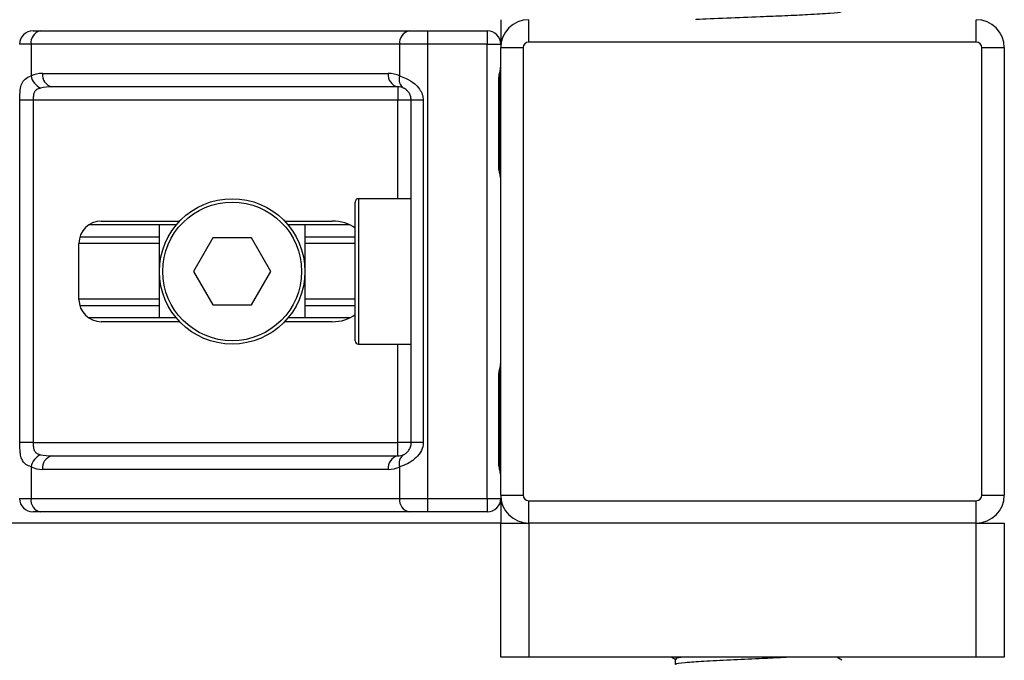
# Model space of a CAD drawing. Header units: millimetres. Extents: x 0 to 420, y 0 to 297.
# Tile 29 of 81: x 175.64 to 185.95, y 180.77 to 187.48. Entities that reach past the tile are written whole.
import ezdxf

# ---------------------------------------------------------------- set-up
doc = ezdxf.new("R2010")
doc.units = ezdxf.units.MM

msp = doc.modelspace()

# ---------------------------------------------------------------- linework, layer by layer
at = {"color": 7, "linetype": 'Continuous', "lineweight": 25}
for p, q in [((180.6788, 187.4775), (180.6788, 187.2196)), ((180.9717, 187.2431), (180.9717, 187.4775)), ((185.6592, 187.2431), (185.6592, 187.4775)), ((175.7803, 187.3603), (175.8592, 187.3603)), ((175.8592, 187.3603), (179.7206, 187.3603)), ((179.7206, 187.3603), (179.9111, 187.3603)), ((179.9111, 187.3603), (179.9111, 187.2196)), ((179.9111, 187.3603), (180.5381, 187.3603)), ((180.5381, 187.3603), (180.5381, 187.2196)), ((175.7598, 187.2196), (175.6397, 187.2196)), ((179.6211, 187.2196), (175.7598, 187.2196)), ((175.7598, 187.2196), (175.7598, 186.8881)), ((179.9111, 187.2196), (179.6211, 187.2196)), ((179.6211, 186.8881), (179.6211, 187.2196)), ((180.5381, 187.2196), (179.9111, 187.2196)), ((179.9111, 187.2196), (179.9111, 182.4618)), ((180.5381, 187.2196), (180.6788, 187.2196)), ((180.5381, 182.4618), (180.5381, 187.2196)), ((180.6788, 187.1845), (180.9131, 187.1845)), ((180.6788, 182.497), (180.6788, 187.1845)), ((180.9131, 187.1845), (180.9131, 182.497)), ((185.6592, 187.2431), (180.9717, 187.2431)), ((185.7178, 182.497), (185.7178, 187.1845)), ((185.7178, 187.1845), (185.9522, 187.1845)), ((185.9522, 187.1845), (185.9522, 182.497)), ((175.8797, 186.915), (179.5012, 186.915)), ((179.6006, 186.7743), (175.9792, 186.7743)), ((179.6006, 186.7743), (179.6006, 186.6337)), ((180.6572, 185.954), (180.6572, 186.8329)), ((180.6662, 186.8329), (180.6572, 186.8329)), ((180.6662, 185.954), (180.6662, 186.8329)), ((175.6421, 183.0478), (175.6421, 186.6337)), ((175.7819, 186.6337), (175.6421, 186.6337)), ((179.6006, 186.6337), (175.7819, 186.6337)), ((175.7819, 186.6337), (175.7819, 183.0478)), ((179.7412, 186.6337), (179.6006, 186.6337)), ((179.6006, 185.6024), (179.6006, 186.6337)), ((179.8666, 186.6337), (179.7412, 186.6337)), ((179.7412, 183.0478), (179.7412, 186.6337)), ((179.8666, 186.6337), (179.8666, 183.0478)), ((180.6662, 185.954), (180.6572, 185.954)), ((179.1553, 184.1142), (179.1553, 185.5673)), ((179.7412, 185.6024), (179.1905, 185.6024)), ((179.1905, 185.6024), (179.1905, 184.079)), ((177.28, 185.3271), (176.3629, 185.3271)), ((176.4953, 185.3681), (177.3166, 185.3681)), ((177.1045, 184.3544), (177.1045, 185.3271)), ((178.4159, 185.3681), (178.9126, 185.3681)), ((179.0999, 185.3271), (178.4525, 185.3271)), ((178.628, 185.3271), (178.628, 184.3544)), ((177.1045, 185.2), (176.2705, 185.2)), ((177.6633, 185.1923), (177.4603, 184.8407)), ((178.0692, 185.1923), (177.6633, 185.1923)), ((178.2722, 184.8407), (178.0692, 185.1923)), ((179.1553, 185.2), (178.628, 185.2)), ((176.261, 184.5478), (176.261, 185.1337)), ((177.1045, 185.1328), (176.261, 185.1328)), ((179.1553, 185.1328), (178.628, 185.1328)), ((177.4603, 184.8407), (177.6633, 184.4892)), ((178.0692, 184.4892), (178.2722, 184.8407)), ((177.1045, 184.5487), (176.261, 184.5487)), ((177.1045, 184.4814), (176.2705, 184.4814)), ((177.6633, 184.4892), (178.0692, 184.4892)), ((179.1553, 184.5487), (178.628, 184.5487)), ((179.1553, 184.4814), (178.628, 184.4814)), ((177.28, 184.3544), (176.3629, 184.3544)), ((177.3166, 184.3134), (176.4953, 184.3134)), ((178.9126, 184.3134), (178.4159, 184.3134)), ((179.0999, 184.3544), (178.4525, 184.3544)), ((179.1905, 184.079), (179.7412, 184.079)), ((179.6006, 183.0478), (179.6006, 184.079)), ((180.6572, 182.8485), (180.6572, 183.7274)), ((180.6662, 183.7274), (180.6572, 183.7274)), ((180.6662, 182.8485), (180.6662, 183.7274)), ((175.7819, 183.0478), (175.6421, 183.0478)), ((175.7819, 183.0478), (179.6006, 183.0478)), ((179.7412, 183.0478), (179.6006, 183.0478)), ((179.6006, 182.9071), (179.6006, 183.0478)), ((179.8666, 183.0478), (179.7412, 183.0478)), ((175.9792, 182.9071), (179.6006, 182.9071)), ((180.6662, 182.8485), (180.6572, 182.8485)), ((175.7598, 182.7934), (175.7598, 182.4618)), ((179.5012, 182.7665), (175.8797, 182.7665)), ((179.6211, 182.4618), (179.6211, 182.7934)), ((175.6397, 182.4618), (175.7598, 182.4618)), ((175.7598, 182.4618), (179.6211, 182.4618)), ((179.6211, 182.4618), (179.9111, 182.4618)), ((179.9111, 182.4618), (180.5381, 182.4618)), ((179.9111, 182.4618), (179.9111, 182.3212)), ((180.5381, 182.4618), (180.6788, 182.4618)), ((180.5381, 182.4618), (180.5381, 182.3212)), ((180.6788, 182.497), (180.9131, 182.497)), ((180.6788, 182.4618), (180.6788, 182.204)), ((180.9717, 182.204), (180.9717, 182.4384)), ((180.9717, 182.4384), (185.6592, 182.4384)), ((185.6592, 182.204), (185.6592, 182.4384)), ((185.7178, 182.497), (185.9522, 182.497)), ((175.8592, 182.3212), (175.7803, 182.3212)), ((179.7206, 182.3212), (175.8592, 182.3212)), ((179.9111, 182.3212), (179.7206, 182.3212)), ((180.5381, 182.3212), (179.9111, 182.3212)), ((180.6788, 182.204), (95.7177, 182.204)), ((180.6788, 180.7978), (180.6788, 182.204)), ((180.6788, 182.204), (180.9717, 182.204)), ((185.6592, 182.204), (180.9717, 182.204)), ((180.9717, 182.204), (180.9717, 180.7978)), ((185.6592, 180.7978), (185.6592, 182.204)), ((185.6592, 182.204), (185.9522, 182.204)), ((185.9522, 182.204), (185.9522, 180.7978)), ((180.9717, 180.7978), (180.6788, 180.7978)), ((185.6592, 180.7978), (180.9717, 180.7978)), ((182.4711, 180.7978), (182.5048, 180.7782)), ((182.5048, 180.7797), (182.5048, 180.7227)), ((184.2507, 180.7678), (184.1989, 180.7978)), ((185.9522, 180.7978), (185.6592, 180.7978))]:
    msp.add_line(p, q, dxfattribs=at)
for radius in [0.7617, 0.7266]:
    msp.add_circle((177.8662, 184.8407), radius, dxfattribs=at)
for centre, radius, start, end in [((180.9717, 187.1845), 0.293, 90, 180), ((185.6592, 187.1845), 0.293, 0, 90), ((175.7803, 187.2196), 0.1406, 90, 180), ((175.8841, 187.2372), 0.1255, 101.42175, 188.04947), ((179.7454, 187.2372), 0.1255, 101.42175, 188.04947), ((180.5381, 187.2196), 0.1406, 0, 90), ((180.9717, 187.1845), 0.0586, 90, 180), ((185.6592, 187.1845), 0.0586, 0, 90), ((175.8797, 186.6337), 0.2813, 90, 115.24042), ((175.9373, 186.9244), 0.1811, 191.54851, 244.48399), ((176.004, 186.8974), 0.1255, 171.95053, 258.57825), ((179.6255, 186.8974), 0.1255, 171.95053, 258.57825), ((179.5012, 186.6337), 0.2813, 64.75958, 90), ((179.7218, 186.8496), 0.1078, 159.08981, 235.39013), ((179.6006, 186.6337), 0.1406, 64.75958, 90), ((179.1905, 185.5673), 0.0352, 90, 180), ((176.4953, 185.1337), 0.2344, 90, 180), ((176.4953, 184.5478), 0.2344, 180, 270), ((179.1905, 184.1142), 0.0352, 180, 270), ((175.9373, 182.7571), 0.1811, 115.51601, 168.45149), ((176.004, 182.7841), 0.1255, 101.42175, 188.04947), ((179.6255, 182.7841), 0.1255, 101.42175, 188.04947), ((179.6006, 183.0478), 0.1406, 270, 295.24042), ((179.7218, 182.8318), 0.1078, 124.60987, 200.91019), ((175.8797, 183.0478), 0.2813, 244.75958, 270), ((179.5012, 183.0478), 0.2813, 270, 295.24042), ((175.7803, 182.4618), 0.1406, 180, 270), ((175.8841, 182.4442), 0.1255, 171.95053, 258.57825), ((179.7454, 182.4442), 0.1255, 171.95053, 258.57825), ((180.5381, 182.4618), 0.1406, 270, 0), ((180.9717, 182.497), 0.293, 180, 270), ((180.9717, 182.497), 0.0586, 180, 270), ((185.6592, 182.497), 0.0586, 270, 0), ((185.6592, 182.497), 0.293, 270, 0)]:
    msp.add_arc(centre, radius, start, end, dxfattribs=at)
for centre, major_axis, ratio, start_param, end_param in [((175.9792, 186.6337), (0.2813, 0), 0.5, 1.5707963, 2.0113247), ((178.9126, 185.1337), (-0.3315, 0), 0.7071068, 3.890794, 4.712389), ((178.9126, 184.5478), (-0.3315, 0), 0.7071068, 1.5707963, 2.3923913), ((175.9792, 183.0478), (0.2813, 0), 0.5, 4.2718606, 4.712389)]:
    msp.add_ellipse(centre, major_axis=major_axis, ratio=ratio, start_param=start_param, end_param=end_param, dxfattribs=at)
for points, knots in [([(184.2362, 187.562), (184.2405, 187.56), (184.2552, 187.5531), (184.1395, 187.5429), (183.9262, 187.5296), (183.6622, 187.5169), (183.3681, 187.5057), (183.044, 187.4932), (182.8024, 187.4823), (182.7223, 187.4776), (182.72, 187.4775)], [0, 0, 0, 0, 0.0670526, 0.2319777, 0.4010431, 0.5310054, 0.6565692, 0.8234264, 0.994924, 1, 1, 1, 1]), ([(180.6572, 186.8329), (180.6577, 186.846), (180.659, 186.8789), (180.6672, 186.9168), (180.6759, 186.9532), (180.6776, 186.9692), (180.6788, 186.9803)], [0, 0, 0, 0, 0.2269894, 0.5690124, 0.702034, 1, 1, 1, 1]), ([(180.6679, 186.8328), (180.6677, 186.8515), (180.6672, 186.8977), (180.6801, 186.9459), (180.6776, 186.9752), (180.6771, 186.9807)], [0, 0, 0, 0, 0.35530576, 0.87926001, 1, 1, 1, 1]), ([(175.6421, 186.6337), (175.6421, 186.6421), (175.6423, 186.6766), (175.6439, 186.7135), (175.6494, 186.7635), (175.6603, 186.8115), (175.6941, 186.8613), (175.7372, 186.8789), (175.7598, 186.8881)], [0, 0, 0, 0, 0.0620594, 0.25604, 0.28119649, 0.496867, 0.73687732, 1, 1, 1, 1]), ([(179.6211, 186.8881), (179.6428, 186.8806), (179.6926, 186.8634), (179.7701, 186.8172), (179.8207, 186.7636), (179.8503, 186.7148), (179.8647, 186.6748), (179.8661, 186.6433), (179.8666, 186.6337)], [0, 0, 0, 0, 0.22040235, 0.50500191, 0.69312024, 0.76694286, 0.92883385, 1, 1, 1, 1]), ([(175.8592, 186.7609), (175.8447, 186.7566), (175.8201, 186.7493), (175.8019, 186.7314), (175.7907, 186.7124), (175.7837, 186.6872), (175.782, 186.6563), (175.7819, 186.6379), (175.7819, 186.6337)], [0, 0, 0, 0, 0.273797, 0.4623029, 0.4991581, 0.7049828, 0.9330438, 1, 1, 1, 1]), ([(179.7412, 186.6337), (179.7398, 186.6492), (179.7372, 186.6767), (179.7227, 186.7047), (179.7078, 186.7256), (179.6951, 186.7384), (179.6769, 186.7525), (179.6675, 186.7573), (179.6606, 186.7609)], [0, 0, 0, 0, 0.2459514, 0.4382643, 0.4984306, 0.6829349, 0.7679658, 1, 1, 1, 1]), ([(180.6788, 185.8067), (180.6786, 185.8108), (180.6778, 185.8268), (180.6718, 185.8501), (180.6638, 185.8865), (180.6582, 185.9165), (180.6574, 185.945), (180.6572, 185.954)], [0, 0, 0, 0, 0.1172575, 0.461179, 0.5069762, 0.8431627, 1, 1, 1, 1]), ([(180.6776, 185.8221), (180.6773, 185.8281), (180.6757, 185.8586), (180.6662, 185.9086), (180.6664, 185.9535), (180.6665, 185.9704)], [0, 0, 0, 0, 0.1322449, 0.6741763, 1, 1, 1, 1]), ([(180.6572, 183.7274), (180.6577, 183.7406), (180.659, 183.7734), (180.6672, 183.8113), (180.6759, 183.8477), (180.6776, 183.8637), (180.6788, 183.8748)], [0, 0, 0, 0, 0.2269894, 0.5690124, 0.702034, 1, 1, 1, 1]), ([(180.6679, 183.7274), (180.6677, 183.746), (180.6672, 183.7922), (180.6801, 183.8404), (180.6776, 183.8698), (180.6771, 183.8753)], [0, 0, 0, 0, 0.3553058, 0.87926, 1, 1, 1, 1]), ([(175.7598, 182.7934), (175.7407, 182.8009), (175.6968, 182.818), (175.6624, 182.8643), (175.6494, 182.9179), (175.644, 182.9666), (175.6423, 183.0066), (175.6422, 183.0381), (175.6421, 183.0478)], [0, 0, 0, 0, 0.2204024, 0.5050019, 0.6931202, 0.7669429, 0.9288339, 1, 1, 1, 1]), ([(175.7819, 183.0478), (175.7821, 183.0323), (175.7825, 183.0048), (175.7881, 182.9767), (175.7975, 182.9558), (175.8084, 182.943), (175.8299, 182.929), (175.8469, 182.9241), (175.8592, 182.9206)], [0, 0, 0, 0, 0.2459514, 0.4382643, 0.4984306, 0.6829349, 0.7679658, 1, 1, 1, 1]), ([(179.8666, 183.0478), (179.8663, 183.0394), (179.8648, 183.0048), (179.8509, 182.968), (179.8207, 182.9179), (179.7765, 182.8699), (179.6975, 182.8202), (179.6474, 182.8026), (179.6211, 182.7934)], [0, 0, 0, 0, 0.0620594, 0.25604, 0.28119649, 0.496867, 0.73687732, 1, 1, 1, 1]), ([(179.6606, 182.9206), (179.6689, 182.9249), (179.6829, 182.9321), (179.7024, 182.95), (179.7179, 182.969), (179.7328, 182.9942), (179.7406, 183.0251), (179.7411, 183.0436), (179.7412, 183.0478)], [0, 0, 0, 0, 0.273797, 0.4623029, 0.4991581, 0.7049828, 0.9330438, 1, 1, 1, 1]), ([(180.6788, 182.7012), (180.6786, 182.7053), (180.6778, 182.7214), (180.6718, 182.7446), (180.6638, 182.781), (180.6582, 182.8111), (180.6574, 182.8395), (180.6572, 182.8485)], [0, 0, 0, 0, 0.11725755, 0.46117897, 0.50697617, 0.84316274, 1, 1, 1, 1]), ([(180.6776, 182.7166), (180.6773, 182.7226), (180.6757, 182.7531), (180.6662, 182.8032), (180.6664, 182.848), (180.6665, 182.8649)], [0, 0, 0, 0, 0.1322449, 0.6741763, 1, 1, 1, 1]), ([(182.5998, 180.7978), (182.5585, 180.7935), (182.5003, 180.7876), (182.5145, 180.7815), (182.5187, 180.7797)], [0, 0, 0, 0, 0.70891377, 1, 1, 1, 1]), ([(183.6887, 180.7978), (183.6625, 180.7963), (183.5711, 180.7911), (183.3603, 180.7821), (183.0757, 180.7694), (182.7953, 180.754), (182.6005, 180.7411), (182.5046, 180.7307), (182.5137, 180.7251), (182.5148, 180.7244)], [0, 0, 0, 0, 0.0578973, 0.2019019, 0.3932661, 0.5899584, 0.7790544, 0.9730254, 1, 1, 1, 1])]:
    msp.add_open_spline(points, degree=3, knots=knots, dxfattribs=at)

doc.saveas('drawing.dxf')
